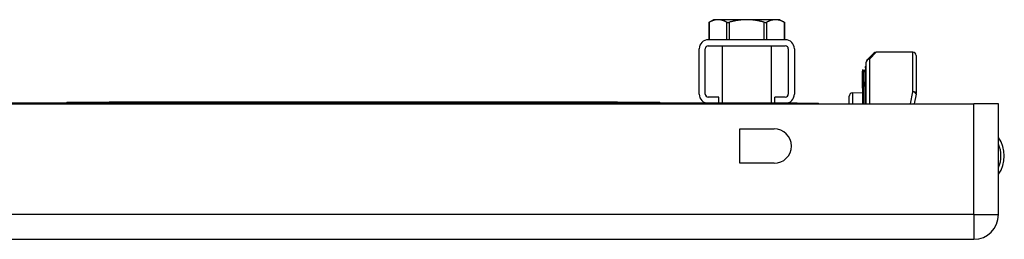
# Model space of a CAD drawing. Header units: inches. Extents: x 2.8 to 80.3, y 4.6 to 43.1.
# Tile 16 of 83: x 12.9 to 18.8, y 4.7 to 6. Entities that reach past the tile are written whole.
import ezdxf

# ---------------------------------------------------------------- set-up
doc = ezdxf.new("R2010")
doc.units = ezdxf.units.IN
doc.header["$MEASUREMENT"] = 0
doc.layers.add('Visible Edges(ANSI)', color=7, linetype='Continuous', lineweight=25)
doc.layers.add('Visible Tangent Edges(ANSI)', color=7, linetype='Continuous', lineweight=25)

msp = doc.modelspace()

# ---------------------------------------------------------------- linework, layer by layer
at = {"layer": 'Visible Edges(ANSI)'}
for p, q in [((17.0382, 6.0447), (17.011, 6.029)), ((17.011, 6.029), (17.011, 5.9266)), ((17.0645, 6.0447), (17.0382, 6.0447)), ((17.2341, 6.0447), (17.0645, 6.0447)), ((17.4037, 6.0447), (17.2341, 6.0447)), ((17.43, 6.0447), (17.4037, 6.0447)), ((17.43, 6.0447), (17.4572, 6.029)), ((17.4572, 6.029), (17.4572, 5.9266)), ((16.9531, 5.6054), (16.9531, 5.8727)), ((16.989, 5.6054), (16.989, 5.8727)), ((17.4613, 5.9266), (17.007, 5.9266)), ((17.007, 5.8907), (17.4613, 5.8907)), ((17.0894, 5.8907), (17.0894, 5.5516)), ((17.3788, 5.8907), (17.3788, 5.5516)), ((17.4792, 5.8727), (17.4792, 5.6054)), ((17.5151, 5.8727), (17.5151, 5.6054)), ((17.9444, 5.8077), (17.984, 5.8473)), ((18.2142, 5.8531), (17.9979, 5.8531)), ((18.2339, 5.8334), (18.2339, 5.6093)), ((17.9354, 5.7612), (17.9354, 5.7686)), ((17.9354, 5.7612), (17.9354, 5.6779)), ((17.9386, 5.5486), (17.9386, 5.7937)), ((17.9174, 5.7475), (17.9174, 5.7407)), ((17.9174, 5.7407), (17.9174, 5.662)), ((17.9248, 5.7454), (17.918, 5.7479)), ((17.9174, 5.662), (17.9174, 5.66)), ((17.9174, 5.66), (17.9174, 5.6579)), ((17.9174, 5.6407), (17.9174, 5.6579)), ((17.9174, 5.6407), (17.9174, 5.6405)), ((17.9174, 5.6405), (17.9174, 5.6395)), ((17.9174, 5.6395), (17.9174, 5.5486)), ((17.9354, 5.5486), (17.9354, 5.6779)), ((17.069, 5.5875), (17.007, 5.5875)), ((17.069, 5.5516), (17.069, 5.5875)), ((17.3992, 5.5516), (17.3992, 5.5875)), ((17.4613, 5.5875), (17.3992, 5.5875)), ((17.8386, 5.5486), (17.8386, 5.5926)), ((17.8577, 5.6125), (17.9174, 5.6152)), ((18.2335, 5.6056), (18.2225, 5.5486)), ((2.9481, 5.5486), (18.5741, 5.5486)), ((17.5326, 5.5516), (3.9076, 5.5516)), ((13.2201, 5.5576), (13.2201, 5.5516)), ((13.2201, 5.5576), (13.4701, 5.5576)), ((16.4701, 5.5576), (13.4701, 5.5576)), ((16.4701, 5.5576), (16.7201, 5.5576)), ((16.7201, 5.5516), (16.7201, 5.5576)), ((17.5326, 5.5516), (17.6576, 5.5516)), ((17.6576, 5.5486), (17.6576, 5.5516)), ((18.7201, 5.5486), (18.5741, 5.5486)), ((18.7201, 4.8946), (18.7201, 5.5486)), ((17.1929, 5.1971), (17.1929, 5.4001)), ((17.1929, 5.4001), (17.3959, 5.4001)), ((17.3959, 5.1971), (17.1929, 5.1971)), ((2.9481, 4.7486), (18.5741, 4.7486))]:
    msp.add_line(p, q, dxfattribs=at)
at = {"layer": 'Visible Edges(ANSI)', "flags": 128}
for points in [[(17.011, 6.029), (17.011, 6.029), (17.011, 6.029), (17.011, 6.029), (17.0111, 6.029), (17.0111, 6.029), (17.0112, 6.029), (17.0112, 6.0291), (17.0113, 6.0291), (17.0114, 6.0292), (17.0115, 6.0292), (17.0116, 6.0292), (17.0117, 6.0293), (17.0118, 6.0294), (17.0119, 6.0294), (17.012, 6.0295), (17.0122, 6.0296), (17.0123, 6.0297), (17.0125, 6.0297), (17.0127, 6.0298), (17.0128, 6.0299), (17.013, 6.03), (17.0132, 6.0301), (17.0134, 6.0302), (17.0136, 6.0303)], [(17.0645, 6.0447), (17.0624, 6.0447), (17.0604, 6.0446), (17.0583, 6.0445), (17.0563, 6.0443), (17.0542, 6.0441), (17.0521, 6.0438), (17.0501, 6.0435), (17.048, 6.0431), (17.046, 6.0427), (17.0439, 6.0422), (17.0418, 6.0417), (17.0398, 6.0411), (17.0377, 6.0405), (17.0356, 6.0399), (17.0334, 6.0391), (17.0313, 6.0384), (17.0292, 6.0376), (17.027, 6.0367), (17.0248, 6.0358), (17.0226, 6.0348), (17.0204, 6.0338), (17.0182, 6.0327), (17.0159, 6.0315), (17.0136, 6.0303)], [(17.1153, 6.0303), (17.1131, 6.0315), (17.1108, 6.0327), (17.1085, 6.0338), (17.1063, 6.0348), (17.1041, 6.0358), (17.102, 6.0367), (17.0998, 6.0376), (17.0976, 6.0384), (17.0955, 6.0391), (17.0934, 6.0399), (17.0913, 6.0405), (17.0892, 6.0411), (17.0871, 6.0417), (17.0851, 6.0422), (17.083, 6.0427), (17.0809, 6.0431), (17.0789, 6.0435), (17.0768, 6.0438), (17.0748, 6.0441), (17.0727, 6.0443), (17.0707, 6.0445), (17.0686, 6.0446), (17.0665, 6.0447), (17.0645, 6.0447)], [(17.1153, 6.0303), (17.1158, 6.0301), (17.1163, 6.0299), (17.1168, 6.0297), (17.1173, 6.0296), (17.1179, 6.0294), (17.1185, 6.0293), (17.1191, 6.0292), (17.1198, 6.0291), (17.1204, 6.029), (17.1211, 6.029), (17.1218, 6.029), (17.1225, 6.029), (17.1233, 6.029), (17.124, 6.029), (17.1248, 6.029), (17.1256, 6.0291), (17.1264, 6.0292), (17.1273, 6.0293), (17.1281, 6.0294), (17.129, 6.0296), (17.1298, 6.0297), (17.1307, 6.0299), (17.1315, 6.0301), (17.1324, 6.0303)], [(17.2341, 6.0447), (17.23, 6.0447), (17.2259, 6.0446), (17.2218, 6.0445), (17.2176, 6.0443), (17.2135, 6.0441), (17.2094, 6.0438), (17.2053, 6.0435), (17.2012, 6.0431), (17.1971, 6.0427), (17.193, 6.0422), (17.1888, 6.0417), (17.1847, 6.0411), (17.1805, 6.0405), (17.1763, 6.0399), (17.172, 6.0391), (17.1678, 6.0384), (17.1635, 6.0376), (17.1592, 6.0367), (17.1548, 6.0358), (17.1504, 6.0348), (17.146, 6.0338), (17.1415, 6.0327), (17.137, 6.0315), (17.1324, 6.0303)], [(17.3358, 6.0303), (17.3312, 6.0315), (17.3267, 6.0327), (17.3222, 6.0338), (17.3178, 6.0348), (17.3134, 6.0358), (17.309, 6.0367), (17.3047, 6.0376), (17.3004, 6.0384), (17.2962, 6.0391), (17.292, 6.0399), (17.2877, 6.0405), (17.2836, 6.0411), (17.2794, 6.0417), (17.2753, 6.0422), (17.2711, 6.0427), (17.267, 6.0431), (17.2629, 6.0435), (17.2588, 6.0438), (17.2547, 6.0441), (17.2506, 6.0443), (17.2465, 6.0445), (17.2423, 6.0446), (17.2382, 6.0447), (17.2341, 6.0447)], [(17.3358, 6.0303), (17.3367, 6.0301), (17.3375, 6.0299), (17.3384, 6.0297), (17.3392, 6.0296), (17.3401, 6.0294), (17.3409, 6.0293), (17.3418, 6.0292), (17.3426, 6.0291), (17.3434, 6.029), (17.3442, 6.029), (17.3449, 6.029), (17.3457, 6.029), (17.3464, 6.029), (17.3471, 6.029), (17.3478, 6.029), (17.3485, 6.0291), (17.3491, 6.0292), (17.3497, 6.0293), (17.3503, 6.0294), (17.3509, 6.0296), (17.3514, 6.0297), (17.352, 6.0299), (17.3524, 6.0301), (17.3529, 6.0303)], [(17.4037, 6.0447), (17.4017, 6.0447), (17.3996, 6.0446), (17.3976, 6.0445), (17.3955, 6.0443), (17.3935, 6.0441), (17.3914, 6.0438), (17.3893, 6.0435), (17.3873, 6.0431), (17.3852, 6.0427), (17.3832, 6.0422), (17.3811, 6.0417), (17.379, 6.0411), (17.3769, 6.0405), (17.3748, 6.0399), (17.3727, 6.0391), (17.3706, 6.0384), (17.3684, 6.0376), (17.3663, 6.0367), (17.3641, 6.0358), (17.3619, 6.0348), (17.3597, 6.0338), (17.3574, 6.0327), (17.3552, 6.0315), (17.3529, 6.0303)], [(17.4546, 6.0303), (17.4523, 6.0315), (17.45, 6.0327), (17.4478, 6.0338), (17.4456, 6.0348), (17.4434, 6.0358), (17.4412, 6.0367), (17.439, 6.0376), (17.4369, 6.0384), (17.4348, 6.0391), (17.4327, 6.0399), (17.4306, 6.0405), (17.4285, 6.0411), (17.4264, 6.0417), (17.4243, 6.0422), (17.4222, 6.0427), (17.4202, 6.0431), (17.4181, 6.0435), (17.4161, 6.0438), (17.414, 6.0441), (17.412, 6.0443), (17.4099, 6.0445), (17.4079, 6.0446), (17.4058, 6.0447), (17.4037, 6.0447)], [(17.4546, 6.0303), (17.4548, 6.0302), (17.455, 6.0301), (17.4552, 6.03), (17.4554, 6.0299), (17.4556, 6.0298), (17.4557, 6.0297), (17.4559, 6.0297), (17.456, 6.0296), (17.4562, 6.0295), (17.4563, 6.0294), (17.4564, 6.0294), (17.4566, 6.0293), (17.4567, 6.0292), (17.4568, 6.0292), (17.4568, 6.0292), (17.4569, 6.0291), (17.457, 6.0291), (17.4571, 6.029), (17.4571, 6.029), (17.4572, 6.029), (17.4572, 6.029), (17.4572, 6.029), (17.4572, 6.029), (17.4572, 6.029)]]:
    msp.add_lwpolyline(points, dxfattribs=at)
at = {"layer": 'Visible Edges(ANSI)'}
for centre, radius, start, end in [((17.007, 5.8727), 0.0539, 90, 180), ((17.007, 5.8727), 0.018, 90, 180), ((17.4613, 5.8727), 0.0539, 0, 90), ((17.4613, 5.8727), 0.018, 0, 90), ((17.9979, 5.8334), 0.0197, 90, 135), ((18.2142, 5.8334), 0.0197, 0, 90), ((17.9393, 5.7686), 0.00394, 100.02047, 180), ((17.9583, 5.7937), 0.0197, 135, 180), ((17.9178, 5.7475), 0.000394, 70, 180), ((17.9275, 5.7528), 0.00787, 250, 0), ((17.007, 5.6054), 0.0539, 180, 270), ((17.007, 5.6054), 0.018, 180, 270), ((17.4613, 5.6054), 0.018, 270, 0), ((17.4613, 5.6054), 0.0539, 270, 0), ((17.8586, 5.5926), 0.02, 92.5, 180), ((18.2142, 5.6093), 0.0197, 349.05911, 0), ((17.3959, 5.2986), 0.1015, 270, 90), ((18.5671, 5.2406), 0.1875, 324.68636, 35.31364), ((18.5741, 4.8946), 0.146, 270, 0)]:
    msp.add_arc(centre, radius, start, end, dxfattribs=at)
at = {"layer": 'Visible Tangent Edges(ANSI)'}
for p, q in [((17.0136, 5.9266), (17.0136, 6.0303)), ((17.1153, 6.0303), (17.1153, 5.9266)), ((17.1324, 5.9266), (17.1324, 6.0303)), ((17.3358, 6.0303), (17.3358, 5.9266)), ((17.3529, 5.9266), (17.3529, 6.0303)), ((17.4546, 6.0303), (17.4546, 5.9266)), ((17.9979, 5.8531), (17.9583, 5.8118)), ((18.2142, 5.6198), (18.2142, 5.8531)), ((17.9583, 5.8118), (17.9583, 5.5486)), ((17.918, 5.7479), (17.918, 5.7411)), ((17.918, 5.6624), (17.918, 5.7411)), ((17.918, 5.7411), (17.9248, 5.7387)), ((17.9248, 5.7387), (17.9248, 5.7454)), ((17.9248, 5.7387), (17.9248, 5.6553)), ((17.9174, 5.6579), (17.9248, 5.6553)), ((17.9175, 5.6405), (17.9174, 5.6407)), ((17.918, 5.6398), (17.918, 5.5486)), ((17.9248, 5.5486), (17.9248, 5.6553)), ((17.8577, 5.6125), (17.8577, 5.5486)), ((18.201, 5.5486), (18.2142, 5.6198)), ((13.4701, 5.5516), (13.4701, 5.5576)), ((16.4701, 5.5576), (16.4701, 5.5516)), ((17.5326, 5.5516), (17.5326, 5.5486)), ((18.5741, 4.8946), (18.5741, 5.5486)), ((18.5741, 4.8946), (2.9481, 4.8946)), ((18.5741, 4.8946), (18.5741, 4.7486)), ((18.5741, 4.8946), (18.7201, 4.8946))]:
    msp.add_line(p, q, dxfattribs=at)
at = {"layer": 'Visible Tangent Edges(ANSI)', "flags": 128}
for points in [[(17.9174, 5.66), (17.9175, 5.6601), (17.9175, 5.6602), (17.9175, 5.6603), (17.9175, 5.6604), (17.9176, 5.6605), (17.9176, 5.6606), (17.9176, 5.6607), (17.9176, 5.6608), (17.9177, 5.6609), (17.9177, 5.661), (17.9177, 5.6611), (17.9177, 5.6612), (17.9178, 5.6613), (17.9178, 5.6614), (17.9178, 5.6615), (17.9178, 5.6616), (17.9179, 5.6617), (17.9179, 5.6618), (17.9179, 5.6619), (17.9179, 5.662), (17.9179, 5.6621), (17.918, 5.6622), (17.918, 5.6623), (17.918, 5.6624)], [(17.918, 5.6398), (17.918, 5.6398), (17.918, 5.6398), (17.918, 5.6399), (17.9179, 5.6399), (17.9179, 5.6399), (17.9179, 5.64), (17.9179, 5.64), (17.9179, 5.64), (17.9179, 5.6401), (17.9179, 5.6401), (17.9179, 5.6401), (17.9178, 5.6402), (17.9178, 5.6402), (17.9178, 5.6402), (17.9178, 5.6403), (17.9178, 5.6403), (17.9177, 5.6403), (17.9177, 5.6403), (17.9177, 5.6404), (17.9177, 5.6404), (17.9176, 5.6404), (17.9176, 5.6405), (17.9176, 5.6405), (17.9175, 5.6405)]]:
    msp.add_lwpolyline(points, dxfattribs=at)
at = {"layer": 'Visible Tangent Edges(ANSI)'}
msp.add_arc((18.5671, 5.2406), 0.1678, 335.74392, 24.25608, dxfattribs=at)
for centre, major_axis, ratio, start_param, end_param in [((17.9393, 5.7612), (-0.00394, 0), 0.969342, 4.887279, 6.283185), ((17.9583, 5.7937), (-0.0197, 0), 0.91745, 4.712389, 6.283185), ((17.9583, 5.7937), (-0.0139, 0.0139), 0.852462, 5.41831, 6.283185), ((17.9178, 5.7407), (-0.000394, 0), 0.969342, 4.363323, 6.283185), ((17.9275, 5.7459), (0.00787, 0), 0.969342, 4.363323, 6.283185), ((17.9178, 5.662), (-0.000394, 0), 0.969342, 4.363323, 6.283185), ((17.9174, 5.6402), (0.000287, 0.00027), 0.557787, 0.659501, 0.995927), ((17.9178, 5.6395), (-0.000394, 0), 0.836188, 4.363323, 6.283185), ((17.9275, 5.6625), (0.00787, 0), 0.969342, 4.363323, 6.283185), ((17.9393, 5.6779), (-0.00394, 0), 0.969342, 4.887279, 6.283185), ((18.2142, 5.6093), (0.0197, 0), 0.533433, 0, 1.570796), ((18.2142, 5.6093), (0.0193, -0.0037), 0.526442, 0, 1.672214)]:
    msp.add_ellipse(centre, major_axis=major_axis, ratio=ratio, start_param=start_param, end_param=end_param, dxfattribs=at)

doc.saveas('drawing.dxf')
